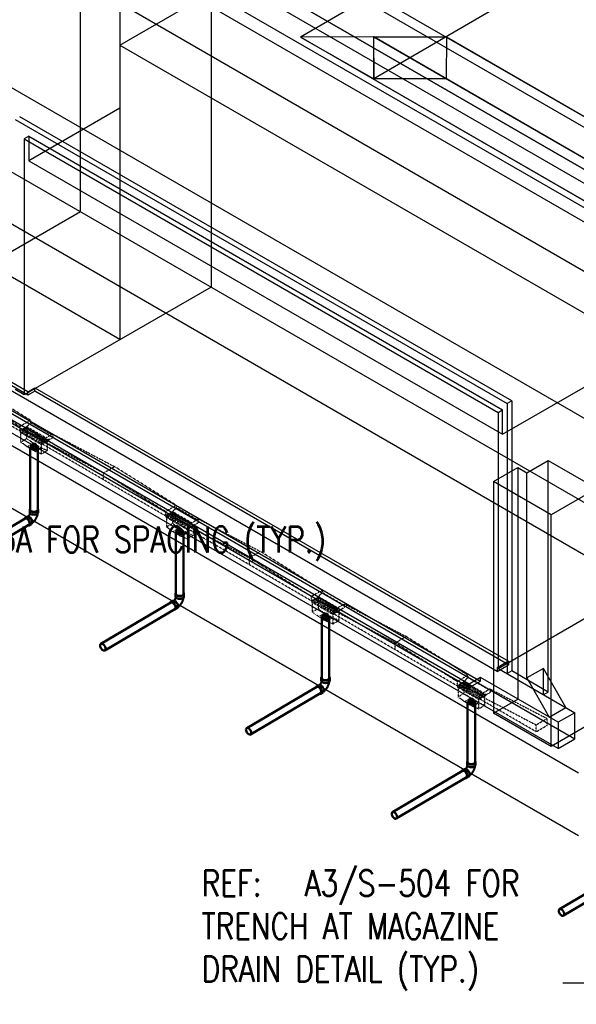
# Model space of a CAD drawing. Header units: inches. Extents: x 169 to 20644, y -1032 to 721.
# Tile 6 of 42: x 1281 to 1541, y -396 to 63. Entities that reach past the tile are written whole.
import ezdxf
from ezdxf import colors
from ezdxf.entities.mleader import LeaderData, LeaderLine
from ezdxf.math import Vec2, Vec3

# ---------------------------------------------------------------- set-up
doc = ezdxf.new("R2010")
doc.units = ezdxf.units.IN
doc.header["$LTSCALE"] = 0.5
doc.header["$MEASUREMENT"] = 0
doc.linetypes.add('HIDDEN2', pattern=[0.1875, 0.125, -0.0625])
for name, color, linetype in [('M-DETL-LIGHT', 1, 'Continuous'), ('M-SECT-PATT', 8, 'Continuous'), ('P-PIPE', 3, 'Continuous'), ('S-ANNO-DIMS', 1, 'Continuous')]:
    doc.layers.add(name, color=color, linetype=linetype)
doc.styles.add('Annotative', font='romans.shx', dxfattribs={"width": 0.8, "height": 0.125})

# ---------------------------------------------------------------- blocks, each defined once
blk = doc.blocks.new('Bend - PVC - Sch 40 - DWV_USACE - Standard-V30-DRAINAGE ISOMETRIC')
at = {"layer": 'P-PIPE', "color": 90, "lineweight": 50}
for p, q in [((1284.96, -168.98), (1283.9, -169.6)), ((1286.15, -165.68), (1286.15, -166.91)), ((1290.11, -166.91), (1290.11, -165.68)), ((1285.91, -173.01), (1286.97, -172.39))]:
    blk.add_line(p, q, dxfattribs=at)
for points in [[(1284.89, -169.7, 0), (1284.53, -169.55, 0), (1284.19, -169.51, 0), (1283.91, -169.6, 0), (1283.69, -169.8, 0), (1283.6, -170, 0)], [(1284.96, -168.98, 0), (1284.97, -168.97, 0), (1285.25, -168.89, 0), (1285.59, -168.92, 0), (1285.95, -169.08, 0)], [(1286.32, -167.35, 0), (1286.3, -167.41, 0), (1286.28, -167.48, 0), (1286.26, -167.55, 0), (1286.24, -167.63, 0), (1286.21, -167.7, 0), (1286.18, -167.77, 0), (1286.15, -167.85, 0), (1286.12, -167.92, 0), (1286.08, -167.99, 0), (1286.04, -168.07, 0), (1286, -168.14, 0), (1285.96, -168.21, 0), (1285.92, -168.28, 0), (1285.87, -168.35, 0), (1285.83, -168.42, 0), (1285.78, -168.49, 0), (1285.73, -168.56, 0), (1285.68, -168.62, 0), (1285.63, -168.68, 0), (1285.58, -168.74, 0), (1285.53, -168.79, 0), (1285.48, -168.85, 0), (1285.43, -168.89, 0), (1285.42, -168.9, 0)], [(1285.95, -169.08, 0), (1286.31, -169.34, 0), (1286.65, -169.69, 0), (1286.95, -170.12, 0), (1287.17, -170.58, 0), (1287.31, -171.05, 0), (1287.37, -171.49, 0), (1287.32, -171.88, 0), (1287.19, -172.19, 0), (1286.97, -172.39, 0)], [(1286.3, -165.28, 0), (1286.22, -165.38, 0), (1286.15, -165.68, 0), (1286.22, -165.98, 0), (1286.42, -166.25, 0), (1286.73, -166.49, 0)], [(1286.73, -167.71, 0), (1286.42, -167.48, 0), (1286.22, -167.2, 0), (1286.15, -166.91, 0)], [(1286.73, -166.49, 0), (1287.14, -166.67, 0), (1287.62, -166.78, 0), (1288.13, -166.82, 0), (1288.64, -166.78, 0), (1289.12, -166.67, 0), (1289.53, -166.49, 0), (1289.85, -166.25, 0), (1290.04, -165.98, 0), (1290.11, -165.68, 0), (1290.04, -165.38, 0), (1289.97, -165.28, 0)], [(1290.11, -166.91, 0), (1290.04, -167.2, 0), (1289.85, -167.48, 0), (1289.53, -167.71, 0), (1289.12, -167.89, 0), (1288.64, -168.01, 0), (1288.13, -168.05, 0), (1287.62, -168.01, 0), (1287.14, -167.89, 0), (1286.73, -167.71, 0)], [(1289.85, -167.48, 0), (1289.84, -167.55, 0), (1289.82, -167.71, 0), (1289.79, -167.87, 0), (1289.76, -168.03, 0), (1289.72, -168.18, 0), (1289.68, -168.34, 0), (1289.63, -168.5, 0), (1289.59, -168.65, 0), (1289.53, -168.8, 0), (1289.48, -168.96, 0), (1289.42, -169.11, 0), (1289.35, -169.26, 0), (1289.28, -169.41, 0), (1289.21, -169.56, 0), (1289.14, -169.7, 0), (1289.06, -169.85, 0), (1288.98, -169.99, 0), (1288.89, -170.13, 0), (1288.8, -170.27, 0), (1288.71, -170.4, 0), (1288.62, -170.54, 0), (1288.52, -170.67, 0), (1288.42, -170.8, 0), (1288.32, -170.93, 0), (1288.21, -171.05, 0), (1288.1, -171.17, 0), (1287.99, -171.29, 0), (1287.88, -171.4, 0), (1287.76, -171.51, 0), (1287.64, -171.62, 0), (1287.51, -171.73, 0), (1287.39, -171.83, 0), (1287.33, -171.87, 0)], [(1285.44, -173.09, 0), (1285.62, -173.1, 0), (1285.91, -173.02, 0), (1286.13, -172.81, 0), (1286.26, -172.5, 0), (1286.31, -172.12, 0), (1286.25, -171.67, 0), (1286.11, -171.2, 0), (1285.89, -170.74, 0), (1285.59, -170.32, 0), (1285.25, -169.96, 0), (1284.89, -169.7, 0)]]:
    blk.add_polyline3d(points, dxfattribs=at)
for centre, start, end in [((1287.17, -166.17), 126.6849, 134.3783), ((1289.1, -166.17), 45.6217, 53.3151)]:
    blk.add_arc(centre, 1.24, start, end, dxfattribs=at)
blk = doc.blocks.new('Mechanical_Box_H_rvt-1-DRAINAGE ISOMETRIC')
at = {"layer": 'M-DETL-LIGHT', "linetype": 'HIDDEN2'}
for p, q in [((1281.5, -128.99), (1213.62, -89.48)), ((1286.52, -124.07), (1252.66, -103.03)), ((1281.5, -126.94), (1247.56, -106)), ((1286.52, -124.13), (1281.5, -127)), ((1281.5, -127), (1281.5, -128.99)), ((1284.82, -127.09), (1281.5, -128.99)), ((1285.02, -127.21), (1281.7, -129.11)), ((1284.81, -127.69), (1282.78, -128.85)), ((1285.24, -128.05), (1283.2, -129.22)), ((1285.88, -128.32), (1283.85, -129.48)), ((1284.72, -127.77), (1284.72, -132.54)), ((1284.82, -127.09), (1286.52, -125.15)), ((1293.73, -132.29), (1284.82, -127.1)), ((1286.52, -124.13), (1286.52, -125.15)), ((1296.28, -130.84), (1286.52, -125.15)), ((1291.86, -135.04), (1281.5, -128.99)), ((1281.7, -129.11), (1281.7, -129.61)), ((1291.58, -135.38), (1281.7, -129.61)), ((1281.94, -129.75), (1281.94, -134.16)), ((1281.94, -134.16), (1284.72, -132.54)), ((1286.32, -128.67), (1284.27, -129.85)), ((1287.74, -134.76), (1284.72, -132.54)), ((1286.96, -128.95), (1284.93, -130.11)), ((1287.39, -129.3), (1285.34, -130.47)), ((1288.03, -129.57), (1286, -130.73)), ((1288.47, -129.93), (1286.42, -131.1)), ((1289.11, -130.2), (1287.08, -131.36)), ((1289.54, -130.55), (1287.49, -131.72)), ((1290.18, -130.82), (1288.15, -131.98)), ((1290.61, -131.18), (1288.57, -132.35)), ((1291.25, -131.45), (1289.22, -132.61)), ((1291.69, -131.8), (1289.64, -132.98)), ((1292.33, -132.08), (1290.3, -133.24)), ((1292.76, -132.43), (1290.71, -133.6)), ((1293.4, -132.7), (1291.37, -133.86)), ((1294.9, -132.97), (1291.58, -134.87)), ((1296.89, -130.49), (1291.86, -133.36)), ((1296.89, -132.16), (1291.86, -135.04)), ((1294.9, -132.97), (1294.9, -133.48)), ((1296.89, -130.49), (1325.65, -145.61)), ((1296.89, -130.49), (1296.89, -132.16)), ((1284.96, -136.38), (1281.94, -134.16)), ((1284.96, -136.38), (1287.74, -134.76)), ((1288.65, -138.53), (1284.96, -136.38)), ((1291.43, -136.91), (1287.74, -134.76)), ((1288.65, -138.53), (1291.43, -136.91)), ((1294.33, -138.14), (1291.43, -136.91)), ((1291.55, -135.36), (1291.55, -139.76)), ((1294.9, -133.48), (1291.58, -135.38)), ((1349.38, -168.57), (1291.58, -134.87)), ((1291.58, -134.87), (1291.58, -135.38)), ((1293.84, -133.06), (1291.79, -134.23)), ((1291.86, -133.36), (1320.55, -148.58)), ((1291.86, -133.36), (1291.86, -135.04)), ((1294.33, -133.8), (1294.33, -138.14)), ((1291.55, -139.76), (1288.65, -138.53)), ((1291.55, -139.76), (1294.33, -138.14)), ((1320.55, -148.58), (1325.65, -145.61)), ((1354.41, -163.64), (1325.65, -145.61)), ((1320.55, -151.82), (1320.55, -148.58)), ((1349.38, -166.51), (1320.55, -148.58)), ((1354.41, -163.7), (1349.38, -166.57)), ((1352.71, -166.66), (1354.41, -164.72)), ((1354.41, -163.7), (1354.41, -164.72)), ((1364.16, -170.41), (1354.41, -164.72)), ((1349.38, -166.57), (1349.38, -168.57)), ((1352.71, -166.66), (1349.38, -168.57)), ((1359.74, -174.61), (1349.38, -168.57)), ((1352.9, -166.78), (1349.58, -168.68)), ((1349.58, -168.68), (1349.58, -169.18)), ((1359.46, -174.95), (1349.58, -169.18)), ((1349.82, -169.32), (1349.82, -173.73)), ((1352.69, -167.26), (1350.66, -168.43)), ((1353.13, -167.62), (1351.08, -168.79)), ((1353.77, -167.89), (1351.74, -169.05)), ((1354.2, -168.25), (1352.15, -169.42)), ((1352.6, -167.34), (1352.6, -172.11)), ((1361.61, -171.87), (1352.7, -166.67)), ((1354.84, -168.52), (1352.81, -169.68)), ((1355.27, -168.87), (1353.23, -170.04)), ((1355.91, -169.14), (1353.88, -170.3)), ((1356.35, -169.5), (1354.3, -170.67)), ((1349.82, -173.73), (1352.6, -172.11)), ((1352.85, -175.95), (1349.82, -173.73)), ((1355.62, -174.33), (1352.6, -172.11)), ((1356.99, -169.77), (1354.96, -170.93)), ((1357.42, -170.12), (1355.37, -171.29)), ((1358.06, -170.4), (1356.03, -171.56)), ((1358.5, -170.75), (1356.45, -171.92)), ((1359.14, -171.02), (1357.11, -172.18)), ((1359.57, -171.38), (1357.52, -172.55)), ((1360.21, -171.65), (1358.18, -172.81)), ((1360.64, -172), (1358.6, -173.17)), ((1361.28, -172.27), (1359.25, -173.43)), ((1362.78, -172.55), (1359.46, -174.44)), ((1362.78, -173.05), (1359.46, -174.95)), ((1361.72, -172.63), (1359.67, -173.8)), ((1364.77, -170.06), (1359.74, -172.93)), ((1364.77, -171.73), (1359.74, -174.61)), ((1359.74, -172.93), (1359.74, -174.61)), ((1359.74, -173.26), (1388.43, -188.09)), ((1362.21, -173.38), (1362.21, -177.71)), ((1362.78, -172.55), (1362.78, -173.05)), ((1364.77, -170.06), (1393.53, -185.12)), ((1364.77, -170.06), (1364.77, -171.73)), ((1352.85, -175.95), (1355.62, -174.33)), ((1356.53, -178.1), (1352.85, -175.95)), ((1359.31, -176.48), (1355.62, -174.33)), ((1356.53, -178.1), (1359.31, -176.48)), ((1359.43, -179.33), (1356.53, -178.1)), ((1362.21, -177.71), (1359.31, -176.48)), ((1359.43, -174.93), (1359.43, -179.33)), ((1359.43, -179.33), (1362.21, -177.71)), ((1417.46, -208.25), (1359.46, -174.44)), ((1359.46, -174.44), (1359.46, -174.95)), ((1388.43, -188.09), (1393.53, -185.12)), ((1422.29, -203.21), (1393.53, -185.12)), ((1388.43, -191.33), (1388.43, -188.09)), ((1417.26, -206.08), (1388.43, -188.09)), ((1422.29, -203.27), (1417.26, -206.14)), ((1417.26, -206.14), (1417.26, -208.14)), ((1420.59, -206.24), (1417.26, -208.14)), ((1429.5, -211.44), (1420.58, -206.24)), ((1420.59, -206.24), (1422.29, -204.29)), ((1422.29, -203.27), (1422.29, -204.29)), ((1432.04, -209.98), (1422.29, -204.29)), ((1420.78, -206.36), (1417.46, -208.25)), ((1417.46, -208.25), (1417.46, -208.76)), ((1427.35, -214.01), (1417.46, -208.25)), ((1427.35, -214.52), (1417.46, -208.76)), ((1417.7, -208.9), (1417.7, -213.3)), ((1420.57, -206.84), (1418.54, -208)), ((1421.01, -207.19), (1418.96, -208.36)), ((1421.65, -207.46), (1419.62, -208.62)), ((1422.08, -207.82), (1420.03, -208.99)), ((1420.48, -206.92), (1420.48, -211.68)), ((1422.72, -208.09), (1420.69, -209.25)), ((1423.16, -208.44), (1421.11, -209.61)), ((1423.8, -208.71), (1421.77, -209.87)), ((1424.23, -209.07), (1422.18, -210.24)), ((1424.87, -209.34), (1422.84, -210.5)), ((1425.3, -209.69), (1423.26, -210.87)), ((1425.94, -209.97), (1423.91, -211.13)), ((1426.38, -210.32), (1424.33, -211.49)), ((1427.02, -210.59), (1424.99, -211.75)), ((1432.65, -209.63), (1427.63, -212.51)), ((1432.65, -209.63), (1432.65, -211.3)), ((1432.65, -209.63), (1461.41, -224.75)), ((1417.7, -213.3), (1420.48, -211.68)), ((1420.73, -215.52), (1417.7, -213.3)), ((1423.51, -213.9), (1420.48, -211.68)), ((1420.73, -215.52), (1423.51, -213.9)), ((1427.19, -216.05), (1423.51, -213.9)), ((1427.45, -210.95), (1425.4, -212.12)), ((1428.09, -211.22), (1426.06, -212.38)), ((1428.53, -211.57), (1426.48, -212.74)), ((1429.17, -211.84), (1427.14, -213)), ((1427.31, -214.5), (1427.31, -218.9)), ((1430.66, -212.12), (1427.35, -214.01)), ((1430.66, -212.62), (1427.35, -214.52)), ((1427.35, -214.01), (1427.35, -214.52)), ((1485.15, -247.71), (1427.35, -214.01)), ((1429.6, -212.2), (1427.55, -213.37)), ((1432.65, -211.3), (1427.63, -214.18)), ((1427.63, -212.51), (1427.63, -214.18)), ((1427.63, -212.51), (1456.31, -227.72)), ((1430.09, -212.95), (1430.09, -217.28)), ((1430.66, -212.12), (1430.66, -212.62)), ((1424.41, -217.67), (1420.73, -215.52)), ((1424.41, -217.67), (1427.19, -216.05)), ((1427.31, -218.9), (1424.41, -217.67)), ((1430.09, -217.28), (1427.19, -216.05)), ((1427.31, -218.9), (1430.09, -217.28)), ((1456.31, -227.72), (1461.41, -224.75)), ((1456.31, -230.96), (1456.31, -227.72)), ((1485.15, -245.66), (1456.31, -227.72)), ((1490.17, -242.78), (1461.41, -224.75)), ((1490.17, -242.84), (1485.15, -245.71)), ((1490.17, -242.84), (1490.17, -243.86)), ((1485.15, -245.71), (1485.15, -247.71)), ((1488.47, -245.81), (1485.15, -247.71)), ((1488.66, -245.93), (1485.34, -247.82)), ((1488.46, -246.41), (1486.43, -247.57)), ((1488.89, -246.76), (1486.84, -247.93)), ((1489.53, -247.03), (1487.5, -248.19)), ((1489.97, -247.39), (1487.92, -248.56)), ((1488.36, -246.49), (1488.36, -251.25)), ((1497.38, -251.01), (1488.46, -245.81)), ((1488.47, -245.81), (1490.17, -243.86)), ((1499.93, -249.55), (1490.17, -243.86)), ((1495.51, -253.75), (1485.15, -247.71)), ((1485.34, -247.82), (1485.34, -248.33)), ((1495.23, -254.09), (1485.34, -248.33)), ((1485.58, -248.47), (1485.58, -252.87)), ((1485.58, -252.87), (1488.36, -251.25)), ((1491.39, -253.48), (1488.36, -251.25)), ((1490.6, -247.66), (1488.58, -248.82)), ((1491.04, -248.01), (1488.99, -249.18)), ((1491.68, -248.28), (1489.65, -249.45)), ((1492.11, -248.64), (1490.06, -249.81)), ((1492.75, -248.91), (1490.72, -250.07)), ((1493.19, -249.27), (1491.14, -250.44)), ((1493.83, -249.54), (1491.8, -250.7)), ((1494.26, -249.89), (1492.21, -251.06)), ((1494.9, -250.16), (1492.87, -251.32)), ((1495.34, -250.52), (1493.29, -251.69)), ((1495.97, -250.79), (1493.95, -251.95)), ((1496.41, -251.14), (1494.36, -252.31)), ((1497.05, -251.42), (1495.02, -252.58)), ((1498.54, -251.69), (1495.23, -253.58)), ((1498.54, -252.19), (1495.23, -254.09)), ((1497.48, -251.77), (1495.43, -252.94)), ((1500.53, -249.2), (1495.51, -252.08)), ((1500.53, -250.88), (1495.51, -253.75)), ((1495.51, -252.08), (1495.51, -253.75)), ((1495.51, -252.08), (1521.93, -265.91)), ((1498.54, -251.69), (1498.54, -252.19)), ((1500.53, -249.2), (1500.53, -250.88)), ((1500.53, -249.2), (1527.03, -262.94)), ((1488.61, -255.1), (1485.58, -252.87)), ((1488.61, -255.1), (1491.39, -253.48)), ((1492.29, -257.24), (1488.61, -255.1)), ((1495.07, -255.62), (1491.39, -253.48)), ((1492.29, -257.24), (1495.07, -255.62)), ((1497.97, -256.85), (1495.07, -255.62)), ((1495.19, -254.07), (1495.19, -258.47)), ((1495.23, -253.58), (1495.23, -254.09)), ((1521.93, -269.08), (1495.23, -253.58)), ((1497.97, -252.52), (1497.97, -256.85)), ((1495.19, -258.47), (1492.29, -257.24)), ((1495.19, -258.47), (1497.97, -256.85)), ((1521.93, -265.91), (1527.03, -262.94)), ((1521.93, -269.14), (1521.93, -265.91)), ((1527.03, -266.17), (1527.03, -262.94)), ((1521.93, -269.14), (1527.03, -266.17))]:
    blk.add_line(p, q, dxfattribs=at)
at = {"layer": 'M-DETL-LIGHT', "linetype": 'Continuous'}
for p, q in [((1288.13, -135.55), (1288.13, -137.47)), ((1356.01, -175.13), (1356.01, -177.04)), ((1423.9, -214.7), (1423.9, -216.61)), ((1491.78, -254.27), (1491.78, -256.18))]:
    blk.add_line(p, q, dxfattribs=at)
at = {"layer": 'M-DETL-LIGHT', "color": 1, "linetype": 'Continuous'}
for centre, radius, start, end in [((1288.31, -136.51), 1.78, 95.745, 183.3375), ((1288.28, -136.56), 1.67, 129.6759, 176.1977), ((1288.82, -136.99), 2.13, 131.7697, 173.1765), ((1289.76, -137.19), 2.73, 141.495, 179.1974), ((1293.92, -137.79), 6.43, 159.6343, 176.2953), ((1287.95, -136.51), 1.78, 356.6625, 84.255), ((1282.34, -137.79), 6.43, 3.7047, 20.3657), ((1286.51, -137.19), 2.73, 0.8026, 38.505), ((1287.44, -136.99), 2.13, 6.8235, 48.2303), ((1287.99, -136.56), 1.67, 3.8023, 50.3241), ((1356.19, -176.08), 1.78, 95.745, 183.3375), ((1356.16, -176.13), 1.67, 129.6759, 176.1977), ((1356.7, -176.56), 2.13, 131.7697, 173.1765), ((1357.64, -176.77), 2.73, 141.495, 179.1974), ((1361.81, -177.36), 6.43, 159.6343, 176.2953), ((1355.84, -176.08), 1.78, 356.6625, 84.255), ((1350.22, -177.36), 6.43, 3.7047, 20.3657), ((1354.39, -176.77), 2.73, 0.8026, 38.505), ((1355.33, -176.56), 2.13, 6.8235, 48.2303), ((1355.87, -176.13), 1.67, 3.8023, 50.3241), ((1424.07, -215.65), 1.78, 95.745, 183.3375), ((1424.04, -215.7), 1.67, 129.6759, 176.1977), ((1424.58, -216.13), 2.13, 131.7697, 173.1765), ((1425.52, -216.34), 2.73, 141.495, 179.1974), ((1429.69, -216.94), 6.43, 159.6343, 176.2953), ((1423.72, -215.65), 1.78, 356.6625, 84.255), ((1418.11, -216.94), 6.43, 3.7047, 20.3657), ((1422.27, -216.34), 2.73, 0.8026, 38.505), ((1423.21, -216.13), 2.13, 6.8235, 48.2303), ((1423.75, -215.7), 1.67, 3.8023, 50.3241), ((1491.96, -255.22), 1.78, 95.745, 183.3375), ((1491.92, -255.28), 1.67, 129.6759, 176.1977), ((1492.47, -255.7), 2.13, 131.7697, 173.1765), ((1493.4, -255.91), 2.73, 141.495, 179.1974), ((1497.57, -256.51), 6.43, 159.6343, 176.2953), ((1491.6, -255.22), 1.78, 356.6625, 84.255), ((1485.99, -256.51), 6.43, 3.7047, 20.3657), ((1490.15, -255.91), 2.73, 0.8026, 38.505), ((1491.09, -255.7), 2.13, 6.8235, 48.2303), ((1491.63, -255.28), 1.67, 3.8023, 50.3241)]:
    blk.add_arc(centre, radius, start, end, dxfattribs=at)
at = {"layer": 'M-DETL-LIGHT', "linetype": 'HIDDEN2', "extrusion": (0, 0, -1)}
for centre, start_param, end_param in [((1285.01, -127.88), 4.095331, 7.203451), ((1286.08, -128.51), 4.095331, 7.203451), ((1283.01, -129.03), 0.920266, 4.095331), ((1284.08, -129.65), 0.920266, 4.095331), ((1285.16, -130.28), 0.920266, 4.095331), ((1286.23, -130.9), 0.920266, 4.095331), ((1287.15, -129.14), 4.095331, 7.203451), ((1287.3, -131.53), 0.920266, 4.095331), ((1288.23, -129.76), 4.095331, 7.203451), ((1288.38, -132.16), 0.920266, 4.095331), ((1289.3, -130.39), 4.095331, 7.203451), ((1289.45, -132.78), 0.920266, 4.095331), ((1290.38, -131.01), 4.095331, 7.203451), ((1291.45, -131.64), 4.095331, 7.203451), ((1292.52, -132.27), 4.095331, 7.203451), ((1293.6, -132.89), 4.095331, 7.203451), ((1290.53, -133.41), 0.920266, 4.095331), ((1291.6, -134.03), 0.920266, 4.095331), ((1350.89, -168.6), 0.920266, 4.095331), ((1351.97, -169.22), 0.920266, 4.095331), ((1352.89, -167.45), 4.095331, 7.203451), ((1353.96, -168.08), 4.095331, 7.203451), ((1355.04, -168.71), 4.095331, 7.203451), ((1356.11, -169.33), 4.095331, 7.203451), ((1353.04, -169.85), 0.920266, 4.095331), ((1354.11, -170.47), 0.920266, 4.095331), ((1355.19, -171.1), 0.920266, 4.095331), ((1356.26, -171.73), 0.920266, 4.095331), ((1357.19, -169.96), 4.095331, 7.203451), ((1357.34, -172.35), 0.920266, 4.095331), ((1358.26, -170.58), 4.095331, 7.203451), ((1358.41, -172.98), 0.920266, 4.095331), ((1359.33, -171.21), 4.095331, 7.203451), ((1359.48, -173.6), 0.920266, 4.095331), ((1360.41, -171.84), 4.095331, 7.203451), ((1361.48, -172.46), 4.095331, 7.203451), ((1418.77, -208.17), 0.920266, 4.095331), ((1419.85, -208.79), 0.920266, 4.095331), ((1420.77, -207.02), 4.095331, 7.203451), ((1420.92, -209.42), 0.920266, 4.095331), ((1421.85, -207.65), 4.095331, 7.203451), ((1422, -210.05), 0.920266, 4.095331), ((1422.92, -208.28), 4.095331, 7.203451), ((1423.07, -210.67), 0.920266, 4.095331), ((1423.99, -208.9), 4.095331, 7.203451), ((1425.07, -209.53), 4.095331, 7.203451), ((1426.14, -210.16), 4.095331, 7.203451), ((1427.22, -210.78), 4.095331, 7.203451), ((1424.14, -211.3), 0.920266, 4.095331), ((1425.22, -211.92), 0.920266, 4.095331), ((1426.29, -212.55), 0.920266, 4.095331), ((1427.37, -213.18), 0.920266, 4.095331), ((1428.29, -211.41), 4.095331, 7.203451), ((1429.36, -212.03), 4.095331, 7.203451), ((1486.66, -247.74), 0.920266, 4.095331), ((1488.65, -246.6), 4.095331, 7.203451), ((1489.73, -247.22), 4.095331, 7.203451), ((1490.8, -247.85), 4.095331, 7.203451), ((1487.73, -248.36), 0.920266, 4.095331), ((1488.8, -248.99), 0.920266, 4.095331), ((1489.88, -249.62), 0.920266, 4.095331), ((1490.95, -250.24), 0.920266, 4.095331), ((1491.88, -248.47), 4.095331, 7.203451), ((1492.03, -250.87), 0.920266, 4.095331), ((1492.95, -249.1), 4.095331, 7.203451), ((1493.1, -251.49), 0.920266, 4.095331), ((1494.02, -249.73), 4.095331, 7.203451), ((1494.17, -252.12), 0.920266, 4.095331), ((1495.1, -250.35), 4.095331, 7.203451), ((1496.17, -250.98), 4.095331, 7.203451), ((1497.25, -251.6), 4.095331, 7.203451), ((1495.25, -252.75), 0.920266, 4.095331)]:
    blk.add_ellipse(centre, major_axis=(0.355, 0.042), ratio=0.675017, start_param=start_param, end_param=end_param, dxfattribs=at)
at = {"layer": 'M-DETL-LIGHT', "linetype": 'HIDDEN2'}
for centre in [(1288.13, -136.61), (1356.01, -176.18), (1423.9, -215.75), (1491.78, -255.32)]:
    blk.add_ellipse(centre, major_axis=(1.6, 0), ratio=0.6329, start_param=0, end_param=3.141593, dxfattribs=at)
at = {"layer": 'M-DETL-LIGHT', "extrusion": (0, 0, -1)}
for centre in [(1288.13, -136.61), (1356.01, -176.18), (1423.9, -215.75), (1491.78, -255.32)]:
    blk.add_ellipse(centre, major_axis=(1.6, 0), ratio=0.6329, start_param=0, end_param=3.141593, dxfattribs=at)
at = {"layer": 'P-PIPE', "color": 90, "lineweight": 50}
for p, q in [((1286.38, -136.74), (1286.38, -165.68)), ((1289.88, -165.68), (1289.88, -136.71)), ((1284.02, -169.8), (1251.44, -189)), ((1253.22, -192.02), (1285.79, -172.82)), ((1354.26, -176.15), (1354.26, -204.87)), ((1357.76, -204.87), (1357.76, -176.17)), ((1351.9, -208.99), (1319.32, -228.19)), ((1321.1, -231.21), (1353.68, -212.01)), ((1422.15, -215.76), (1422.15, -244.06)), ((1425.65, -244.06), (1425.65, -215.95)), ((1419.78, -248.18), (1387.2, -267.38)), ((1388.98, -270.4), (1421.56, -251.2)), ((1490.03, -255.52), (1490.03, -283.26)), ((1493.53, -283.26), (1493.53, -255.48)), ((1487.66, -287.38), (1455.09, -306.58)), ((1456.86, -309.59), (1489.44, -290.39)), ((1586.64, -320.03), (1532.86, -351.73)), ((1534.63, -354.75), (1588.42, -323.05))]:
    blk.add_line(p, q, dxfattribs=at)
for points in [[(1286.89, -135.98, 0), (1286.62, -136.19, 0), (1286.44, -136.43, 0), (1286.38, -136.69, 0), (1286.44, -136.95, 0), (1286.62, -137.2, 0), (1286.89, -137.41, 0)], [(1289.37, -135.98, 0), (1289.01, -135.82, 0), (1288.59, -135.72, 0), (1288.13, -135.68, 0), (1287.68, -135.72, 0), (1287.26, -135.82, 0), (1286.89, -135.98, 0)], [(1286.89, -137.41, 0), (1287.26, -137.57, 0), (1287.68, -137.67, 0), (1288.13, -137.7, 0), (1288.59, -137.67, 0), (1289.01, -137.57, 0), (1289.37, -137.41, 0)], [(1289.37, -137.41, 0), (1289.65, -137.2, 0), (1289.82, -136.95, 0), (1289.88, -136.69, 0), (1289.82, -136.43, 0), (1289.65, -136.19, 0), (1289.37, -135.98, 0)], [(1286.89, -166.4, 0), (1286.62, -166.19, 0), (1286.44, -165.94, 0), (1286.38, -165.68, 0)], [(1289.37, -166.4, 0), (1289.01, -166.56, 0), (1288.59, -166.66, 0), (1288.13, -166.69, 0), (1287.68, -166.66, 0), (1287.26, -166.56, 0), (1286.89, -166.4, 0)], [(1289.88, -165.68, 0), (1289.82, -165.94, 0), (1289.65, -166.19, 0), (1289.37, -166.4, 0)], [(1284.02, -169.8, 0), (1284.28, -169.72, 0), (1284.57, -169.75, 0), (1284.89, -169.89, 0)], [(1284.89, -169.89, 0), (1285.21, -170.12, 0), (1285.51, -170.43, 0), (1285.77, -170.81, 0), (1285.97, -171.22, 0), (1286.1, -171.63, 0), (1286.14, -172.02, 0)], [(1286.14, -172.02, 0), (1286.1, -172.37, 0), (1285.98, -172.64, 0), (1285.79, -172.81, 0)], [(1354.78, -175.43, 0), (1354.5, -175.64, 0), (1354.32, -175.88, 0), (1354.26, -176.14, 0), (1354.32, -176.4, 0), (1354.5, -176.65, 0), (1354.78, -176.86, 0)], [(1357.25, -175.43, 0), (1356.89, -175.27, 0), (1356.47, -175.17, 0), (1356.01, -175.13, 0), (1355.56, -175.17, 0), (1355.14, -175.27, 0), (1354.78, -175.43, 0)], [(1354.78, -176.86, 0), (1355.14, -177.02, 0), (1355.56, -177.12, 0), (1356.01, -177.15, 0), (1356.47, -177.12, 0), (1356.89, -177.02, 0), (1357.25, -176.86, 0)], [(1357.25, -176.86, 0), (1357.53, -176.65, 0), (1357.7, -176.4, 0), (1357.76, -176.14, 0), (1357.7, -175.88, 0), (1357.53, -175.64, 0), (1357.25, -175.43, 0)], [(1354.78, -205.59, 0), (1354.5, -205.38, 0), (1354.32, -205.13, 0), (1354.26, -204.87, 0)], [(1357.25, -205.59, 0), (1356.89, -205.75, 0), (1356.47, -205.85, 0), (1356.01, -205.88, 0), (1355.56, -205.85, 0), (1355.14, -205.75, 0), (1354.78, -205.59, 0)], [(1357.76, -204.87, 0), (1357.7, -205.13, 0), (1357.53, -205.38, 0), (1357.25, -205.59, 0)], [(1351.9, -208.99, 0), (1352.16, -208.91, 0), (1352.46, -208.94, 0), (1352.78, -209.08, 0)], [(1352.78, -209.08, 0), (1353.1, -209.31, 0), (1353.4, -209.63, 0), (1353.65, -210, 0), (1353.85, -210.41, 0), (1353.98, -210.82, 0), (1354.03, -211.21, 0)], [(1354.03, -211.21, 0), (1353.99, -211.56, 0), (1353.87, -211.83, 0), (1353.68, -212.01, 0)], [(1422.66, -215.2, 0), (1422.38, -215.41, 0), (1422.21, -215.65, 0), (1422.15, -215.91, 0), (1422.21, -216.17, 0), (1422.38, -216.42, 0), (1422.66, -216.63, 0)], [(1425.13, -215.2, 0), (1424.77, -215.04, 0), (1424.35, -214.93, 0), (1423.9, -214.9, 0), (1423.44, -214.93, 0), (1423.02, -215.04, 0), (1422.66, -215.2, 0)], [(1425.13, -216.63, 0), (1425.41, -216.42, 0), (1425.59, -216.17, 0), (1425.65, -215.91, 0), (1425.59, -215.65, 0), (1425.41, -215.41, 0), (1425.13, -215.2, 0)], [(1422.66, -216.63, 0), (1423.02, -216.79, 0), (1423.44, -216.89, 0), (1423.9, -216.92, 0), (1424.35, -216.89, 0), (1424.77, -216.79, 0), (1425.13, -216.63, 0)], [(1320.2, -228.28, 0), (1319.88, -228.14, 0), (1319.58, -228.11, 0), (1319.33, -228.19, 0), (1319.13, -228.37, 0), (1319.01, -228.64, 0), (1318.97, -228.99, 0)], [(1318.97, -228.99, 0), (1319.02, -229.38, 0), (1319.15, -229.79, 0), (1319.34, -230.2, 0), (1319.6, -230.57, 0), (1319.9, -230.89, 0), (1320.22, -231.12, 0)], [(1321.45, -230.41, 0), (1321.4, -230.02, 0), (1321.28, -229.61, 0), (1321.08, -229.2, 0), (1320.82, -228.83, 0), (1320.52, -228.51, 0), (1320.2, -228.28, 0)], [(1320.22, -231.12, 0), (1320.54, -231.26, 0), (1320.84, -231.29, 0), (1321.09, -231.21, 0), (1321.29, -231.03, 0), (1321.41, -230.76, 0), (1321.45, -230.41, 0)], [(1422.66, -244.78, 0), (1422.38, -244.57, 0), (1422.21, -244.33, 0), (1422.15, -244.06, 0)], [(1425.13, -244.78, 0), (1424.77, -244.94, 0), (1424.35, -245.04, 0), (1423.9, -245.07, 0), (1423.44, -245.04, 0), (1423.02, -244.94, 0), (1422.66, -244.78, 0)], [(1425.65, -244.06, 0), (1425.59, -244.33, 0), (1425.41, -244.57, 0), (1425.13, -244.78, 0)], [(1419.79, -248.18, 0), (1420.04, -248.1, 0), (1420.34, -248.13, 0), (1420.66, -248.27, 0)], [(1420.66, -248.27, 0), (1420.98, -248.5, 0), (1421.28, -248.82, 0), (1421.54, -249.19, 0), (1421.74, -249.6, 0), (1421.86, -250.01, 0), (1421.91, -250.41, 0)], [(1421.91, -250.41, 0), (1421.87, -250.75, 0), (1421.75, -251.02, 0), (1421.56, -251.2, 0)], [(1490.54, -254.74, 0), (1490.26, -254.95, 0), (1490.09, -255.19, 0), (1490.03, -255.45, 0), (1490.09, -255.71, 0), (1490.26, -255.96, 0), (1490.54, -256.17, 0)], [(1493.02, -254.74, 0), (1492.65, -254.58, 0), (1492.23, -254.48, 0), (1491.78, -254.44, 0), (1491.33, -254.48, 0), (1490.9, -254.58, 0), (1490.54, -254.74, 0)], [(1490.54, -256.17, 0), (1490.9, -256.33, 0), (1491.33, -256.43, 0), (1491.78, -256.46, 0), (1492.23, -256.43, 0), (1492.65, -256.33, 0), (1493.02, -256.17, 0)], [(1493.02, -256.17, 0), (1493.29, -255.96, 0), (1493.47, -255.71, 0), (1493.53, -255.45, 0), (1493.47, -255.19, 0), (1493.29, -254.95, 0), (1493.02, -254.74, 0)], [(1388.08, -267.47, 0), (1387.76, -267.33, 0), (1387.46, -267.3, 0), (1387.21, -267.38, 0), (1387.01, -267.56, 0), (1386.89, -267.83, 0), (1386.86, -268.18, 0)], [(1386.86, -268.18, 0), (1386.9, -268.57, 0), (1387.03, -268.98, 0), (1387.23, -269.39, 0), (1387.49, -269.77, 0), (1387.79, -270.08, 0), (1388.11, -270.31, 0)], [(1389.33, -269.61, 0), (1389.28, -269.21, 0), (1389.16, -268.8, 0), (1388.96, -268.39, 0), (1388.7, -268.02, 0), (1388.4, -267.7, 0), (1388.08, -267.47, 0)], [(1388.11, -270.31, 0), (1388.43, -270.45, 0), (1388.72, -270.48, 0), (1388.98, -270.4, 0), (1389.17, -270.22, 0), (1389.29, -269.95, 0), (1389.33, -269.61, 0)], [(1490.54, -283.97, 0), (1490.26, -283.76, 0), (1490.09, -283.52, 0), (1490.03, -283.26, 0)], [(1493.02, -283.97, 0), (1492.65, -284.13, 0), (1492.23, -284.23, 0), (1491.78, -284.27, 0), (1491.33, -284.23, 0), (1490.9, -284.13, 0), (1490.54, -283.97, 0)], [(1493.53, -283.26, 0), (1493.47, -283.52, 0), (1493.29, -283.76, 0), (1493.02, -283.97, 0)], [(1487.67, -287.37, 0), (1487.92, -287.3, 0), (1488.22, -287.33, 0), (1488.54, -287.46, 0)], [(1488.54, -287.46, 0), (1488.86, -287.7, 0), (1489.16, -288.01, 0), (1489.42, -288.38, 0), (1489.62, -288.79, 0), (1489.74, -289.21, 0), (1489.79, -289.6, 0)], [(1489.79, -289.6, 0), (1489.75, -289.94, 0), (1489.63, -290.21, 0), (1489.44, -290.39, 0)], [(1455.96, -306.66, 0), (1455.64, -306.53, 0), (1455.35, -306.5, 0), (1455.09, -306.57, 0), (1454.9, -306.75, 0), (1454.78, -307.03, 0), (1454.74, -307.37, 0)], [(1457.21, -308.8, 0), (1457.17, -308.41, 0), (1457.04, -307.99, 0), (1456.84, -307.58, 0), (1456.58, -307.21, 0), (1456.28, -306.9, 0), (1455.96, -306.66, 0)], [(1454.74, -307.37, 0), (1454.78, -307.76, 0), (1454.91, -308.18, 0), (1455.11, -308.58, 0), (1455.37, -308.96, 0), (1455.67, -309.27, 0), (1455.99, -309.51, 0)], [(1455.99, -309.51, 0), (1456.31, -309.64, 0), (1456.61, -309.67, 0), (1456.86, -309.59, 0), (1457.05, -309.41, 0), (1457.17, -309.14, 0), (1457.21, -308.8, 0)], [(1533.73, -351.82, 0), (1533.41, -351.68, 0), (1533.11, -351.65, 0), (1532.86, -351.73, 0), (1532.67, -351.91, 0), (1532.55, -352.18, 0), (1532.51, -352.52, 0)], [(1532.51, -352.52, 0), (1532.55, -352.92, 0), (1532.68, -353.33, 0), (1532.88, -353.74, 0), (1533.14, -354.11, 0), (1533.44, -354.43, 0), (1533.76, -354.66, 0)], [(1534.98, -353.95, 0), (1534.94, -353.56, 0), (1534.81, -353.15, 0), (1534.61, -352.74, 0), (1534.35, -352.36, 0), (1534.05, -352.05, 0), (1533.73, -351.82, 0)], [(1533.76, -354.66, 0), (1534.08, -354.8, 0), (1534.37, -354.83, 0), (1534.63, -354.75, 0), (1534.82, -354.57, 0), (1534.94, -354.3, 0), (1534.98, -353.95, 0)]]:
    blk.add_polyline3d(points, dxfattribs=at)
for p in [(0, 0), (67.88, -39.19), (135.76, -78.38), (203.65, -117.58)]:
    blk.add_blockref('Bend - PVC - Sch 40 - DWV_USACE - Standard-V30-DRAINAGE ISOMETRIC', p, dxfattribs=at)

msp = doc.modelspace()

# ---------------------------------------------------------------- linework, layer by layer
at = {"layer": 'M-SECT-PATT', "lineweight": -3}
for p, q in [((2402.95, -509.44), (470.43, 606.3)), ((799.23, 442.59), (2162.53, -344.51)), ((2162.53, -364.12), (799.23, 422.98)), ((773.78, 282.56), (2187.99, -533.94)), ((1591.19, -52.2), (1052.38, 258.88)), ((2179.5, -553.53), (782.26, 253.17)), ((1089.14, 208.26), (1591.19, -81.6)), ((1309.76, -26.89), (1309.76, 170.7)), ((1370.57, 135.59), (1370.57, -62)), ((1552.3, 135.99), (1412.29, 54.35)), ((1591.19, -9.75), (1370.57, 117.63)), ((1328.15, 111.1), (1328.15, -86.5)), ((1333.8, 114.36), (1554.42, -13.01)), ((1552.38, 96.75), (1446.32, 34.9)), ((1328.15, 93.13), (1548.76, -34.24)), ((1328.15, 50.68), (1370.57, 75.17)), ((918.02, 71.9), (1541.69, -288.17)), ((1503.81, -240.99), (993.7, 53.53)), ((1241.88, 51.49), (1550.18, -126.5)), ((1328.15, 50.68), (1874.03, -264.49)), ((1446.23, 54.45), (1412.29, 54.35)), ((1412.29, 54.35), (1446.32, 34.9)), ((1446.34, 54.45), (1412.46, 54.35)), ((1412.46, 54.35), (1552.38, -26.43)), ((1446.23, 54.45), (1552.38, -6.83)), ((1446.23, 54.45), (1446.23, 34.86)), ((1446.23, 54.45), (1446.32, 34.9)), ((1552.3, -6.72), (1446.34, 54.45)), ((1446.34, 54.45), (1480.17, 54.45)), ((1480.17, 54.45), (1480.09, 34.9)), ((1480.17, 54.45), (1552.3, 12.81)), ((1490.73, -246.91), (980.62, 47.61)), ((1490.73, -248.54), (980.62, 45.97)), ((985.92, 49.03), (1496.04, -245.48)), ((1541.69, -317.56), (918.02, 42.51)), ((993.7, 42.91), (1539.97, -272.48)), ((1532.19, -276.97), (985.92, 38.42)), ((1480.09, 34.9), (1446.15, 34.9)), ((1446.23, 34.86), (1446.32, 34.9)), ((1552.3, -26.38), (1446.23, 34.86)), ((1328.15, 21.28), (1285.72, -3.21)), ((1279.36, 15.97), (1508.46, -116.3)), ((1510.58, -115.07), (1281.48, 17.2)), ((1285.72, 8.22), (1283.6, 6.99)), ((1283.6, 6.99), (1283.6, -112.22)), ((1283.6, 6.99), (1504.22, -120.38)), ((1285.72, 8.22), (1285.72, -3.21)), ((1285.72, 8.22), (1506.34, -119.16)), ((1285.72, -3.21), (1506.34, -130.59)), ((1244, -64.86), (1309.76, -26.89)), ((1328.15, -86.5), (1267.34, -51.39)), ((1370.57, -62), (1283.6, -112.22)), ((1506.34, -130.59), (1591.19, -81.6)), ((1285.32, -110.76), (1241.88, -85.68)), ((1285.32, -112.39), (1241.89, -87.32)), ((1283.6, -112.22), (1279.36, -109.77)), ((1285.32, -110.76), (1288.5, -108.92)), ((1288.5, -108.92), (1509.12, -236.3)), ((1288.5, -110.56), (1288.5, -108.92)), ((1288.5, -110.56), (1285.32, -112.39)), ((1285.32, -112.39), (1285.32, -110.76)), ((1509.12, -237.93), (1288.5, -110.56)), ((1504.22, -120.38), (1506.34, -119.16)), ((1506.34, -130.59), (1506.34, -119.16)), ((1510.58, -115.07), (1508.46, -116.3)), ((1508.46, -116.3), (1508.46, -242.04)), ((1510.58, -115.07), (1510.58, -240.81)), ((1504.22, -120.38), (1504.22, -239.59)), ((1502.1, -152.63), (1513.41, -146.1)), ((1513.41, -146.1), (1513.41, -253.88)), ((1513.41, -146.1), (1517.65, -148.55)), ((1517.65, -148.55), (1527.55, -142.83)), ((1527.55, -250.61), (1527.55, -142.83)), ((1527.55, -142.83), (1550.18, -155.9)), ((1517.65, -244.08), (1517.65, -148.55)), ((1502.1, -152.63), (1502.1, -260.41)), ((1528.97, -168.15), (1502.1, -152.63)), ((1550.18, -155.9), (1528.97, -168.15)), ((1528.97, -275.92), (1528.97, -168.15)), ((1504.22, -239.59), (1591.19, -189.37)), ((1509.12, -236.3), (1503.81, -239.36)), ((1503.81, -240.99), (1509.12, -237.93)), ((1509.12, -236.3), (1509.12, -237.93)), ((1503.81, -239.36), (1539.97, -260.23)), ((1503.81, -239.36), (1503.81, -240.99)), ((1510.58, -240.81), (1508.46, -242.04)), ((1527.55, -250.61), (1510.58, -240.81)), ((1525.43, -239.59), (1517.65, -244.08)), ((1525.43, -251.84), (1525.43, -239.59)), ((1535.78, -257.81), (1525.43, -239.59)), ((1496.04, -243.85), (1490.73, -246.91)), ((1490.73, -248.54), (1496.04, -245.48)), ((1490.73, -246.91), (1490.73, -248.54)), ((1532.19, -264.72), (1496.04, -243.85)), ((1496.04, -245.48), (1496.04, -243.85)), ((1517.65, -244.08), (1528.01, -262.31)), ((1525.43, -251.84), (1527.55, -250.61)), ((1502.1, -260.41), (1513.41, -253.88)), ((1528.97, -275.92), (1502.1, -260.41)), ((1528.01, -262.31), (1535.78, -257.81)), ((1561.49, -257.14), (1528.97, -275.92)), ((1539.97, -260.23), (1532.19, -264.72)), ((1539.97, -272.48), (1539.97, -260.23)), ((1532.19, -264.72), (1532.19, -276.97)), ((1532.19, -276.97), (1539.97, -272.48))]:
    msp.add_line(p, q, dxfattribs=at)

# ---------------------------------------------------------------- block references
at = {"layer": 'P-PIPE', "lineweight": -3}
msp.add_blockref('Mechanical_Box_H_rvt-1-DRAINAGE ISOMETRIC', (0, 0), dxfattribs=at)

# ---------------------------------------------------------------- leaders
at = {"layer": 'S-ANNO-DIMS', "lineweight": -3}
ml = msp.add_multileader_mtext('Standard', dxfattribs=at)
ml.set_content('3" %%C SOLID PVC DOOR TRENCH DRAINS REF: S105A FOR SPACING (TYP.)', color=2, style='Annotative')
ml.set_leader_properties()
ml.build(insert=Vec2(0, 0))
ml.multileader.update_dxf_attribs({"text_right_attachment_type": 3, "dogleg_length": 0.125, "arrow_head_size": 17.28, "scale": 96})
ctx = ml.context
ctx.base_point, ctx.scale, ctx.char_height, ctx.arrow_head_size, ctx.landing_gap_size, ctx.plane_origin = Vec3(943.18, -181.57), 96, 12, 17.28, 8.64, Vec3(912.66, -188.8)
ctx.right_attachment = 3
notes = []
notes.append((ctx, [(1, (1, 1, 0), (1173.15, -226.14), (-1, 0), 12, [(1, [(1172.27, -147.49), (1253.98, -188)], 0, [])])]))
ctx.mtext.insert, ctx.mtext.width, ctx.mtext.defined_height, ctx.mtext.flow_direction = Vec3(951.82, -173.57), 205.1291, 54.15, 5
ml = msp.add_multileader_mtext('Standard', dxfattribs=at)
ml.set_content('REF:^IA3/S-504 FOR\\PTRENCH AT MAGAZINE\\PDRAIN DETAIL (TYP.)', color=2, style='Annotative')
ml.set_leader_properties()
ml.build(insert=Vec2(0, 0))
ml.multileader.update_dxf_attribs({"text_right_attachment_type": 3, "dogleg_length": 0.125, "arrow_head_size": 17.28, "scale": 96})
ctx = ml.context
ctx.base_point, ctx.scale, ctx.char_height, ctx.arrow_head_size, ctx.landing_gap_size, ctx.plane_origin = Vec3(1357.54, -341.65), 96, 12, 17.28, 8.64, Vec3(1285.88, -368.78)
ctx.right_attachment = 3
notes.append((ctx, [(1, (1, 1, 0), (1546.36, -386.23), (-1, 0), 12, [(0, [(1642.75, -310.91)], 0, [])])]))
ctx.mtext.insert, ctx.mtext.flow_direction = Vec3(1366.18, -333.65), 5
for ctx, leaders in notes:
    for number, flags, end, landing, length, lines in leaders:
        leader = LeaderData()
        leader.index, (leader.has_last_leader_line, leader.has_dogleg_vector, leader.attachment_direction) = number, flags
        leader.last_leader_point, leader.dogleg_vector, leader.dogleg_length = Vec3(end), Vec3(landing), length
        for number, points, colour, breaks in lines:
            line = LeaderLine()
            line.index, line.vertices, line.color, line.breaks = number, Vec3.list(points), colors.encode_raw_color(colour), breaks
            leader.lines.append(line)
        ctx.leaders.append(leader)

doc.saveas('drawing.dxf')
